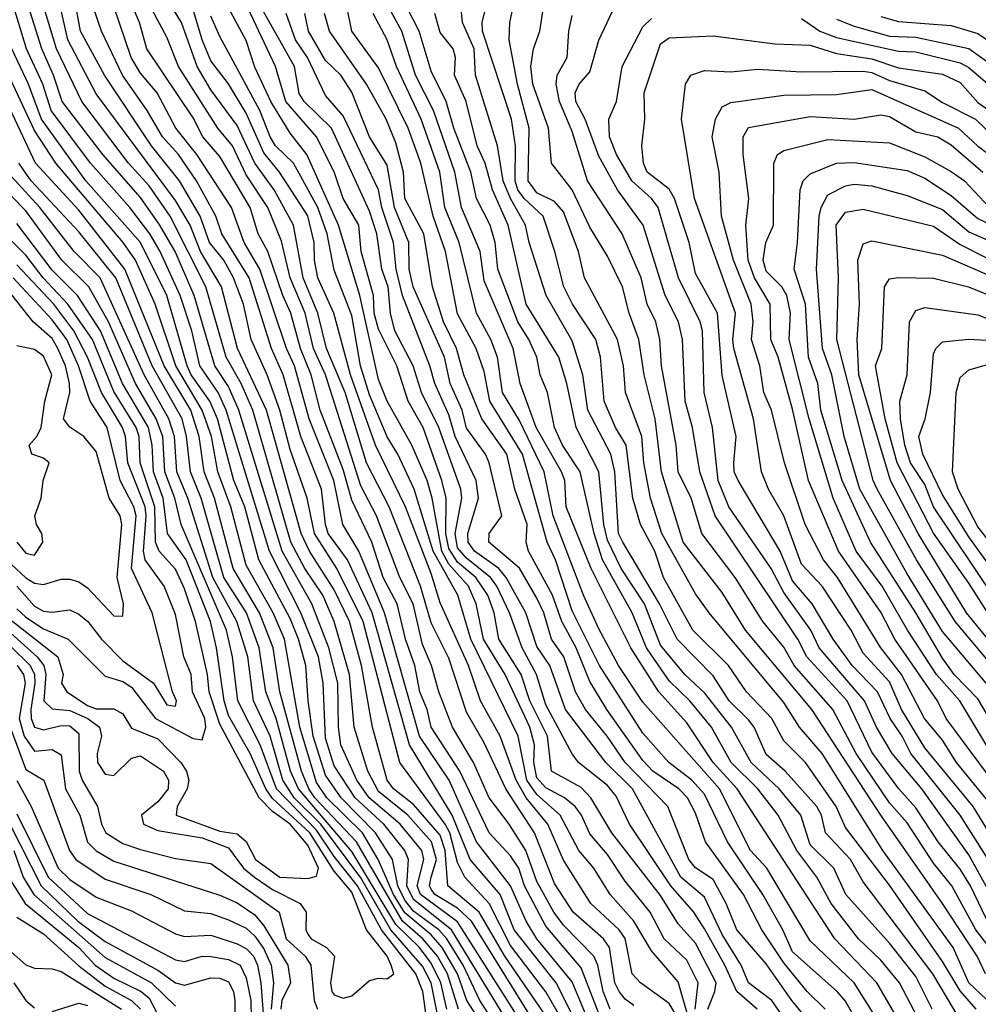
# Model space of a CAD drawing. Header units: metres. Extents: x -51132 to -49532, y -231222 to -229437.
# Tile 173 of 256: x -50280 to -50226, y -230705 to -230650. Entities that reach past the tile are written whole.
import ezdxf

# ---------------------------------------------------------------- set-up
doc = ezdxf.new("R2010")
doc.units = ezdxf.units.M
for name, color, linetype in [('CONTOUR_HALF', 8, 'Continuous'), ('CONTOUR_INDEX', 1, 'Continuous'), ('CONTOUR_INTER', 3, 'Continuous')]:
    doc.layers.add(name, color=color, linetype=linetype)

msp = doc.modelspace()

# ---------------------------------------------------------------- linework, layer by layer
at = {"layer": 'CONTOUR_HALF'}
for points, elevation in [([(-50225.662, -230705.759), (-50226.58, -230704.721), (-50227.58, -230703.055), (-50230.58, -230698.729), (-50233.08, -230695.456), (-50233.605, -230694.259), (-50235.342, -230691.759), (-50236.58, -230690.528), (-50237.251, -230689.259), (-50238.692, -230687.759), (-50239.724, -230686.259), (-50241.745, -230684.259), (-50243.408, -230681.259), (-50243.901, -230679.759), (-50244.713, -230678.259), (-50245.14, -230676.759), (-50245.529, -230673.759), (-50246.12, -230672.759), (-50246.772, -230671.259), (-50246.985, -230668.759), (-50247.236, -230667.759), (-50248.563, -230665.759), (-50249.064, -230664.759), (-50249.562, -230662.759), (-50250.231, -230660.759), (-50251.306, -230659.759), (-50251.663, -230659.259), (-50251.82, -230658.759), (-50251.797, -230656.759), (-50252.02, -230655.259), (-50253.669, -230650.259), (-50253.694, -230649.759), (-50252.109, -230643.259)], 59.5), ([(-50251.08, -230705.95), (-50254.3, -230700.759), (-50255.08, -230700.03), (-50256.377, -230699.259), (-50256.58, -230698.943), (-50256.671, -230698.759), (-50256.591, -230698.259), (-50256.287, -230697.259), (-50256.56, -230696.259), (-50257.914, -230694.759), (-50259.58, -230693.41), (-50260.181, -230692.259), (-50260.951, -230689.759), (-50261.21, -230686.759), (-50262.081, -230683.759), (-50262.732, -230682.259), (-50263.747, -230680.759), (-50264.541, -230679.259), (-50266.702, -230671.759), (-50267.358, -230670.259), (-50268.222, -230668.759), (-50269.371, -230664.759), (-50271.388, -230660.759), (-50272.58, -230659.033), (-50273.744, -230657.759), (-50276.398, -230654.259), (-50277.839, -230651.259), (-50279.051, -230647.259)], 48.5), ([(-50230.149, -230706.259), (-50231.301, -230704.259), (-50233.69, -230701.759), (-50239.229, -230693.259), (-50240.59, -230691.759), (-50242.08, -230689.517), (-50243.668, -230687.759), (-50245.262, -230685.259), (-50247.503, -230680.759), (-50248.929, -230677.259), (-50249, -230675.759), (-50249.196, -230675.259), (-50250.619, -230672.759), (-50251.534, -230670.259), (-50251.922, -230668.259), (-50253.58, -230664.421), (-50253.81, -230662.759), (-50254.869, -230660.259), (-50255.247, -230658.259), (-50256.447, -230654.759), (-50257.481, -230652.759), (-50258.253, -230650.259), (-50260.08, -230646.909)], 57.5), ([(-50249.231, -230706.259), (-50250.08, -230704.773), (-50252.08, -230702.147), (-50253.291, -230699.759), (-50254.669, -230698.259), (-50255.08, -230697.442), (-50255.531, -230695.759), (-50255.788, -230695.259), (-50258.368, -230691.759), (-50260.442, -230683.759), (-50261.926, -230680.759), (-50263.206, -230678.759), (-50263.61, -230676.759), (-50264.58, -230674.003), (-50265.176, -230671.759), (-50265.896, -230669.759), (-50266.795, -230667.759), (-50267.227, -230665.759), (-50267.8, -230664.259), (-50268.346, -230663.259), (-50269.15, -230662.259), (-50269.691, -230660.759), (-50270.867, -230658.759), (-50272.458, -230656.759), (-50275.123, -230652.759), (-50276.483, -230650.259), (-50276.939, -230647.759)], 49.5), ([(-50252.394, -230706.259), (-50255.427, -230701.259), (-50257.58, -230699.536), (-50257.959, -230698.759), (-50257.87, -230697.259), (-50258.078, -230696.759), (-50259.259, -230695.259), (-50260.897, -230693.759), (-50262.08, -230691.941), (-50262.58, -230690.377), (-50262.702, -230687.259), (-50262.98, -230685.759), (-50263.972, -230683.259), (-50265.751, -230679.759), (-50268.217, -230671.759), (-50268.674, -230670.759), (-50269.714, -230669.259), (-50270.155, -230667.259), (-50270.814, -230665.259), (-50271.95, -230662.759), (-50272.55, -230661.759), (-50273.68, -230660.259), (-50275.905, -230657.759), (-50278.142, -230654.759), (-50278.611, -230653.259), (-50279.548, -230651.259), (-50280.441, -230648.259)], 47.5), ([(-50246.42, -230705.759), (-50246.835, -230704.759), (-50247.127, -230703.259), (-50247.352, -230702.759), (-50249.08, -230700.983), (-50249.62, -230700.259), (-50250.58, -230698.522), (-50251.211, -230696.759), (-50252.15, -230695.259), (-50253.287, -230693.759), (-50254.187, -230691.759), (-50255.375, -230689.759), (-50256.145, -230687.759), (-50256.556, -230686.259), (-50257.08, -230685.063), (-50257.598, -230682.759), (-50258.355, -230681.259), (-50259.691, -230677.759), (-50260.58, -230676.066), (-50262.574, -230669.759), (-50263.266, -230668.259), (-50263.74, -230666.259), (-50264.58, -230664.259), (-50265.08, -230662.167), (-50265.84, -230660.259), (-50267.08, -230658.412), (-50267.85, -230656.759), (-50268.687, -230655.759), (-50270.922, -230652.259), (-50271.58, -230650.595), (-50272.834, -230648.259)], 51.5), ([(-50242.293, -230706.759), (-50243.08, -230705.431), (-50244.714, -230704.259), (-50245.187, -230703.759), (-50245.58, -230701.748), (-50245.919, -230701.259), (-50247.522, -230699.759), (-50249.08, -230697.302), (-50249.967, -230695.259), (-50251.192, -230693.759), (-50251.762, -230692.759), (-50252.674, -230690.259), (-50253.791, -230688.259), (-50254.462, -230686.259), (-50256.08, -230682.696), (-50256.58, -230681.032), (-50258.047, -230677.259), (-50259.741, -230673.759), (-50261.152, -230669.759), (-50262.114, -230666.259), (-50263.011, -230664.259), (-50263.205, -230663.259), (-50263.213, -230662.259), (-50263.58, -230660.744), (-50265.178, -230658.259), (-50266.08, -230657.164), (-50267.08, -230654.913), (-50268.08, -230653.244), (-50269.08, -230651.94), (-50269.583, -230650.759), (-50270.318, -230648.259)], 52.5), ([(-50225.137, -230703.759), (-50225.609, -230702.759), (-50227.567, -230699.759), (-50231.08, -230694.75), (-50234.99, -230688.759), (-50238.742, -230684.259), (-50240.08, -230682.123), (-50242.283, -230679.259), (-50243.522, -230675.259), (-50243.87, -230672.259), (-50244.501, -230669.759), (-50244.795, -230667.759), (-50245.351, -230666.259), (-50245.73, -230664.759), (-50246.58, -230663.029), (-50247.58, -230661.376), (-50248.576, -230659.259), (-50249.761, -230657.759), (-50249.935, -230655.759), (-50250.818, -230653.259), (-50250.921, -230652.259), (-50250.781, -230651.259), (-50250.422, -230650.259), (-50250.112, -230648.259)], 60.5), ([(-50247.731, -230706.259), (-50248.58, -230704.208), (-50250.59, -230701.759), (-50251.199, -230700.759), (-50252.09, -230698.759), (-50254.015, -230696.259), (-50255.559, -230692.759), (-50257.24, -230690.259), (-50259.225, -230683.259), (-50260.694, -230679.759), (-50261.591, -230678.259), (-50262.1, -230675.759), (-50263.502, -230672.259), (-50264.336, -230669.259), (-50264.789, -230668.259), (-50266.298, -230663.759), (-50267.199, -230662.259), (-50267.912, -230660.259), (-50269.874, -230657.259), (-50271.075, -230655.759), (-50272.121, -230653.759), (-50273.08, -230652.636), (-50273.609, -230651.759), (-50274.58, -230648.854)], 50.5), ([(-50241.608, -230705.759), (-50241.432, -230704.259), (-50242.08, -230702.984), (-50243.364, -230701.759), (-50244.164, -230700.259), (-50245.58, -230698.5), (-50246.58, -230696.983), (-50247.58, -230695.818), (-50248.048, -230694.759), (-50248.415, -230694.259), (-50249.026, -230693.759), (-50250.08, -230693.19), (-50250.58, -230692.623), (-50250.75, -230691.759), (-50250.713, -230690.759), (-50250.994, -230689.759), (-50252.383, -230686.759), (-50253.616, -230684.759), (-50254.039, -230682.759), (-50254.456, -230681.759), (-50255.58, -230680.497), (-50255.983, -230679.759), (-50256.522, -230676.759), (-50256.81, -230675.759), (-50257.68, -230673.759), (-50259.088, -230671.259), (-50259.58, -230670.032), (-50260.625, -230665.259), (-50261.831, -230661.259), (-50263.642, -230657.259), (-50264.58, -230656.049), (-50265.687, -230654.259), (-50266.58, -230652.308), (-50267.08, -230650.781), (-50268.176, -230648.759)], 53.5), ([(-50232.258, -230706.759), (-50233.08, -230705.309), (-50233.559, -230704.759), (-50236.08, -230702.507), (-50236.626, -230701.259), (-50237.764, -230699.259), (-50239.77, -230696.259), (-50241.08, -230693.565), (-50241.79, -230692.759), (-50243.104, -230691.759), (-50244.58, -230690.095), (-50247.042, -230686.259), (-50248.58, -230683.158), (-50249.532, -230680.259), (-50250.007, -230679.259), (-50251.403, -230674.259), (-50253.257, -230671.259), (-50253.58, -230669.578), (-50254.033, -230668.259), (-50255.08, -230666.304), (-50255.761, -230662.759), (-50256.466, -230660.759), (-50257.166, -230657.759), (-50257.896, -230655.759), (-50259.58, -230652.339), (-50261.075, -230650.259), (-50261.39, -230648.759)], 56.5), ([(-50225.08, -230700.648), (-50225.983, -230698.759), (-50226.58, -230697.821), (-50227.817, -230696.259), (-50229.08, -230694.337), (-50230.053, -230693.259), (-50231.58, -230691.167), (-50232.978, -230688.259), (-50235.271, -230685.759), (-50235.783, -230684.759), (-50240.477, -230677.759), (-50241.335, -230675.259), (-50241.765, -230672.759), (-50242.173, -230671.259), (-50242.33, -230667.759), (-50242.55, -230666.759), (-50243.308, -230665.259), (-50244.556, -230661.259), (-50246.012, -230659.259), (-50247.08, -230657.349), (-50247.851, -230655.259), (-50248.383, -230654.259), (-50248.409, -230653.759), (-50248.18, -230653.259), (-50247.58, -230652.569), (-50247.08, -230650.77), (-50246.119, -230648.759)], 61.5), ([(-50238.095, -230705.759), (-50239.249, -230704.759), (-50239.916, -230703.259), (-50241.08, -230701.204), (-50241.69, -230700.259), (-50242.988, -230698.759), (-50245.333, -230695.259), (-50246.08, -230693.668), (-50246.58, -230693.072), (-50248.231, -230691.759), (-50248.58, -230691.261), (-50250.08, -230688.483), (-50250.603, -230686.759), (-50251.414, -230685.259), (-50252.14, -230683.259), (-50252.865, -230681.759), (-50253.215, -230681.259), (-50254.58, -230680.158), (-50255.08, -230679.573), (-50255.226, -230678.759), (-50254.852, -230676.759), (-50254.907, -230676.259), (-50256.144, -230672.759), (-50257.128, -230670.759), (-50257.596, -230669.259), (-50258.647, -230667.259), (-50258.885, -230666.259), (-50259.031, -230664.759), (-50259.376, -230663.759), (-50259.675, -230661.759), (-50260.08, -230660.481), (-50262.239, -230655.759), (-50263.783, -230654.259), (-50264.08, -230653.799), (-50264.33, -230652.259), (-50266.08, -230649.174)], 54.5), ([(-50234.061, -230707.759), (-50236.13, -230705.259), (-50237.58, -230703.187), (-50239.251, -230701.259), (-50239.85, -230699.759), (-50240.58, -230698.408), (-50241.58, -230697.733), (-50241.966, -230697.259), (-50243.158, -230694.259), (-50245.573, -230691.759), (-50246.594, -230690.259), (-50247.831, -230688.759), (-50248.402, -230687.759), (-50249.055, -230685.759), (-50249.766, -230684.759), (-50250.199, -230683.259), (-50250.58, -230682.444), (-50251.58, -230680.73), (-50253.311, -230679.259), (-50253.302, -230678.759), (-50252.576, -230677.759), (-50253.294, -230674.759), (-50253.494, -230674.259), (-50254.58, -230672.787), (-50254.828, -230671.759), (-50255.507, -230670.259), (-50255.834, -230668.759), (-50257.595, -230664.759), (-50257.832, -230663.759), (-50257.844, -230662.259), (-50258.667, -230660.259), (-50259.08, -230657.859), (-50260.09, -230656.259), (-50261.08, -230653.714), (-50261.701, -230652.759), (-50262.58, -230651.928), (-50263.551, -230650.259), (-50263.746, -230649.259)], 55.5), ([(-50228.153, -230705.759), (-50229.08, -230703.902), (-50230.58, -230702.009), (-50233.056, -230699.259), (-50233.744, -230697.759), (-50235.08, -230696.424), (-50235.621, -230694.759), (-50236.837, -230693.259), (-50238.437, -230691.759), (-50239.547, -230689.759), (-50241.08, -230687.805), (-50242.198, -230686.759), (-50243.58, -230685.094), (-50244.489, -230682.759), (-50245.806, -230680.759), (-50246.58, -230679.136), (-50246.78, -230678.259), (-50247.075, -230675.259), (-50248.365, -230672.759), (-50248.887, -230670.259), (-50249.344, -230668.759), (-50251.186, -230665.759), (-50252.217, -230661.259), (-50253.107, -230659.259), (-50253.525, -230657.759), (-50253.982, -230656.759), (-50254.603, -230654.259), (-50255.259, -230652.759), (-50255.205, -230651.759), (-50255.343, -230651.259), (-50256.08, -230650.331), (-50256.377, -230649.259)], 58.5), ([(-50233.58, -230649.578), (-50232.58, -230649.968), (-50230.58, -230650.545), (-50229.08, -230650.608), (-50226.08, -230651.243), (-50225.08, -230651.97)], 61.5), ([(-50223.403, -230699.759), (-50226.568, -230694.759), (-50229.365, -230691.259), (-50229.858, -230690.259), (-50230.549, -230689.259), (-50231.271, -230687.759), (-50232.708, -230686.259), (-50233.776, -230684.759), (-50234.978, -230682.759), (-50236.08, -230681.455), (-50236.781, -230679.759), (-50239.173, -230675.759), (-50239.385, -230675.259), (-50239.419, -230674.759), (-50239.285, -230673.259), (-50240.08, -230669.795), (-50240.345, -230666.259), (-50241.58, -230664.018), (-50241.94, -230662.259), (-50242.783, -230659.759), (-50243.08, -230659.217), (-50244.331, -230658.259), (-50244.532, -230657.759), (-50244.63, -230656.759), (-50244.46, -230655.259), (-50244.498, -230653.759), (-50243.58, -230650.987), (-50243.08, -230650.641), (-50240.58, -230650.529), (-50237.08, -230650.982), (-50235.08, -230651.061), (-50233.58, -230651.527), (-50231.58, -230651.823), (-50230.08, -230652.344), (-50227.58, -230652.695), (-50226.58, -230653.181), (-50225.58, -230654.308), (-50222.08, -230656.741)], 62.5), ([(-50253.596, -230706.759), (-50254.555, -230705.259), (-50255.096, -230703.759), (-50255.959, -230702.259), (-50256.58, -230701.541), (-50258.08, -230700.293), (-50258.715, -230699.259), (-50259.593, -230697.259), (-50260.482, -230695.759), (-50262.51, -230693.759), (-50263.08, -230692.895), (-50264.033, -230689.759), (-50264.899, -230684.759), (-50265.546, -230683.259), (-50267.08, -230680.562), (-50267.949, -230677.259), (-50268.686, -230675.259), (-50269.051, -230673.259), (-50269.578, -230671.759), (-50271.063, -230669.259), (-50272.241, -230665.759), (-50273.347, -230663.259), (-50274.048, -230662.259), (-50277.88, -230657.759), (-50279.08, -230655.893), (-50280.58, -230652.705)], 46.5), ([(-50224.746, -230694.259), (-50226.781, -230691.759), (-50227.58, -230690.492), (-50228.595, -230689.259), (-50229.908, -230686.759), (-50231.067, -230685.259), (-50233.529, -230681.259), (-50234.318, -230680.259), (-50235.36, -230678.259), (-50236.533, -230674.759), (-50237.281, -230671.759), (-50237.718, -230670.759), (-50237.937, -230669.259), (-50238.404, -230667.759), (-50238.323, -230666.759), (-50238.431, -230665.759), (-50239.427, -230663.259), (-50240.111, -230660.759), (-50240.244, -230658.259), (-50240.641, -230656.259), (-50240.45, -230655.259), (-50240.08, -230654.544), (-50239.58, -230654.313), (-50236.58, -230653.888), (-50233.58, -230653.856), (-50231.58, -230653.575), (-50226.669, -230655.759), (-50225.58, -230656.79), (-50224.231, -230657.759)], 63.5), ([(-50224.493, -230691.759), (-50226.598, -230688.259), (-50227.92, -230686.759), (-50229.557, -230684.259), (-50231.004, -230681.759), (-50232.48, -230679.759), (-50233.777, -230676.759), (-50235.135, -230672.259), (-50236.274, -230667.759), (-50236.202, -230666.259), (-50236.406, -230665.259), (-50236.684, -230664.759), (-50237.58, -230663.886), (-50237.751, -230663.259), (-50237.594, -230662.259), (-50237.172, -230661.259), (-50237.14, -230657.759), (-50236.935, -230657.259), (-50236.58, -230657.03), (-50234.08, -230656.409), (-50230.58, -230656.59), (-50228.58, -230657.387), (-50227.08, -230658.214), (-50226.328, -230658.759), (-50224.908, -230660.259)], 64.5), ([(-50255.701, -230705.759), (-50256.026, -230704.259), (-50256.58, -230703.147), (-50257.239, -230702.259), (-50258.58, -230700.956), (-50261.08, -230696.82), (-50264.117, -230693.259), (-50264.555, -230692.259), (-50265.377, -230689.259), (-50265.963, -230687.759), (-50266.342, -230685.259), (-50267.068, -230683.259), (-50268.341, -230681.259), (-50269.625, -230676.759), (-50270.245, -230675.259), (-50270.455, -230673.259), (-50270.705, -230672.259), (-50272.408, -230669.259), (-50274.481, -230664.259), (-50276.58, -230661.648), (-50279.274, -230658.759), (-50279.968, -230657.759)], 45.5), ([(-50256.856, -230706.259), (-50257.055, -230704.759), (-50257.453, -230703.759), (-50259.407, -230701.259), (-50260.762, -230698.759), (-50262.08, -230697.1), (-50263.08, -230695.6), (-50265.353, -230693.259), (-50266.278, -230690.759), (-50267.55, -230688.259), (-50267.846, -230685.759), (-50268.189, -230684.259), (-50270.767, -230678.259), (-50271.125, -230676.759), (-50271.697, -230675.259), (-50271.814, -230673.259), (-50272.178, -230672.259), (-50273.364, -230670.259), (-50274.879, -230666.759), (-50275.996, -230664.759), (-50277.539, -230663.259), (-50279.58, -230660.449), (-50281.258, -230658.759)], 44.5), ([(-50225.106, -230687.259), (-50227.58, -230684.335), (-50229.58, -230681.052), (-50232.266, -230676.259), (-50233.154, -230673.259), (-50233.853, -230669.759), (-50234.381, -230668.259), (-50234.716, -230663.759), (-50234.564, -230660.759), (-50234.459, -230660.259), (-50234.08, -230659.553), (-50233.08, -230659.033), (-50232.58, -230658.949), (-50231.58, -230659.031), (-50229.58, -230659.594), (-50227.58, -230660.37), (-50226.08, -230661.649), (-50224.705, -230662.259)], 65.5), ([(-50280.58, -230683.552), (-50277.765, -230685.759), (-50277.452, -230686.759), (-50277.547, -230687.259), (-50277.259, -230687.759), (-50276.08, -230688.526), (-50275.58, -230688.71), (-50274.58, -230688.721), (-50274.08, -230688.995), (-50273.58, -230689.808), (-50272.08, -230690.42), (-50270.779, -230691.759), (-50270.455, -230692.259), (-50270.338, -230692.759), (-50270.421, -230693.259), (-50270.998, -230694.259), (-50271.055, -230694.759), (-50268.58, -230695.661), (-50267.58, -230695.815), (-50267.08, -230696.249), (-50266.554, -230697.259), (-50265.174, -230698.259), (-50263.58, -230698.341), (-50263.08, -230698.206), (-50262.97, -230697.759), (-50263.58, -230696.451), (-50264.574, -230695.259), (-50265.58, -230694.542), (-50266.35, -230693.759), (-50268.58, -230689.587), (-50269.182, -230687.759), (-50269.28, -230686.759), (-50269.951, -230683.759), (-50270.58, -230681.912), (-50271.08, -230680.783), (-50272.008, -230679.759), (-50272.215, -230679.259), (-50272.268, -230677.259), (-50273.083, -230674.759), (-50273.153, -230673.259), (-50273.316, -230672.759), (-50274.58, -230670.702), (-50275.805, -230667.759), (-50277.193, -230665.759), (-50278.596, -230664.259), (-50279.58, -230662.98), (-50282.08, -230660.513)], 43.5), ([(-50223.36, -230686.759), (-50226.209, -230683.259), (-50228.951, -230678.759), (-50230.524, -230675.759), (-50232.317, -230669.759), (-50232.418, -230667.759), (-50232.281, -230665.759), (-50232.38, -230663.259), (-50232.08, -230662.327), (-50231.58, -230662.154), (-50227.58, -230662.98), (-50224.602, -230664.259)], 66.5), ([(-50280.079, -230681.759), (-50279.08, -230682.892), (-50278.58, -230683.182), (-50278.08, -230683.236), (-50277.08, -230683.097), (-50276.58, -230683.346), (-50276.052, -230683.759), (-50275.284, -230684.759), (-50274.08, -230685.994), (-50272.337, -230687.259), (-50271.58, -230688.481), (-50271.08, -230688.56), (-50271.024, -230688.259), (-50271.248, -230687.759), (-50272.403, -230683.259), (-50273.575, -230680.759), (-50273.32, -230677.759), (-50273.454, -230677.259), (-50274.226, -230675.759), (-50274.966, -230672.759), (-50275.922, -230671.259), (-50276.585, -230669.259), (-50277.253, -230667.759), (-50278.08, -230666.635), (-50280.287, -230664.259)], 42.5), ([(-50224.58, -230682.473), (-50228.077, -230677.259), (-50228.58, -230675.986), (-50229.383, -230674.759), (-50229.709, -230673.759), (-50229.965, -230672.259), (-50230.001, -230671.259), (-50229.573, -230669.759), (-50229.453, -230666.759), (-50229.08, -230666.114), (-50228.58, -230665.94), (-50225.58, -230666.352), (-50221.58, -230667.944)], 67.5), ([(-50280.088, -230679.259), (-50279.58, -230679.891), (-50279.08, -230679.989), (-50278.608, -230679.259), (-50278.664, -230678.759), (-50278.974, -230678.259), (-50279.058, -230677.759), (-50278.7, -230676.759), (-50278.588, -230675.759), (-50278.263, -230674.759), (-50278.58, -230674.483), (-50279.231, -230674.259), (-50279.391, -230673.759), (-50278.946, -230673.259), (-50278.702, -230672.759), (-50278.506, -230671.259), (-50278.098, -230669.759), (-50278.58, -230668.71), (-50279.08, -230668.332), (-50280.08, -230668.109)], 41.5), ([(-50223.293, -230681.259), (-50225.58, -230678.381), (-50226.693, -230676.259), (-50227.012, -230675.259), (-50226.805, -230670.759), (-50226.58, -230669.904), (-50226.08, -230669.482), (-50225.08, -230669.199)], 68.5), ([(-50281.58, -230684.071), (-50279.341, -230686.259), (-50279.087, -230686.759), (-50279.058, -230687.259), (-50279.296, -230688.759), (-50279.281, -230689.259), (-50279.08, -230689.751), (-50278.58, -230689.909), (-50277.58, -230689.658), (-50277.08, -230689.682), (-50276.58, -230690.107), (-50276.544, -230692.259), (-50276.39, -230692.759), (-50275.505, -230694.259), (-50275.292, -230695.259), (-50275.03, -230695.759), (-50274.08, -230696.353), (-50273.08, -230696.695), (-50271.08, -230697.218), (-50269.08, -230697.498), (-50265.2, -230700.259), (-50264.816, -230701.759), (-50263.722, -230702.759), (-50263.406, -230703.259), (-50263.212, -230705.259), (-50263.034, -230705.759)], 44.5), ([(-50280.471, -230689.759), (-50279.58, -230692.167), (-50278.552, -230692.759), (-50277.092, -230696.759), (-50276.748, -230697.259), (-50275.08, -230698.378), (-50272.482, -230699.259), (-50270.58, -230700.174), (-50269.08, -230700.338), (-50268.08, -230700.68), (-50267.08, -230701.17), (-50266.58, -230701.625), (-50266.08, -230702.333), (-50265.666, -230703.259), (-50265.525, -230704.259), (-50265.652, -230705.759)], 45.5), ([(-50280.08, -230694.677), (-50278.318, -230698.259), (-50276.08, -230700.33), (-50271.08, -230702.957), (-50270.58, -230703.063), (-50269.58, -230702.749), (-50269.08, -230702.769), (-50268.08, -230702.942), (-50267.427, -230703.259), (-50267.08, -230703.972), (-50266.822, -230705.259), (-50266.78, -230707.259)], 46.5), ([(-50280.262, -230696.759), (-50279.735, -230698.259), (-50279.121, -230699.259), (-50275.08, -230702.822), (-50272.442, -230704.259), (-50271.08, -230705.583)], 47.5), ([(-50280.08, -230700.535), (-50278.58, -230701.491), (-50276.58, -230703.297), (-50275.08, -230704.462), (-50273.58, -230705.263), (-50273.08, -230705.752)], 48.5), ([(-50280.251, -230704.259), (-50279.58, -230705.274), (-50279.08, -230705.691)], 49.5), ([(-50278.08, -230705.893), (-50276.58, -230705.42), (-50276.08, -230705.551)], 49.5)]:
    msp.add_lwpolyline(points, dxfattribs=dict(at, elevation=elevation))
at = {"layer": 'CONTOUR_INDEX'}
for points, elevation in [([(-50248.481, -230706.259), (-50249.487, -230704.259), (-50251.873, -230701.259), (-50252.671, -230699.259), (-50254.368, -230697.259), (-50255.387, -230694.759), (-50257.806, -230690.759), (-50259.938, -230683.259), (-50261.335, -230680.259), (-50262.419, -230678.759), (-50262.583, -230678.259), (-50262.801, -230676.259), (-50263.98, -230673.259), (-50264.98, -230669.759), (-50265.637, -230668.259), (-50266.91, -230664.259), (-50268.452, -230661.759), (-50268.791, -230660.759), (-50269.904, -230658.759), (-50270.916, -230657.259), (-50271.825, -230656.259), (-50272.697, -230654.759), (-50274.092, -230652.759), (-50275.29, -230650.259), (-50276.479, -230646.759)], 50), ([(-50225.08, -230705.207), (-50226.079, -230704.259), (-50226.967, -230702.259), (-50230.963, -230696.759), (-50234.394, -230691.259), (-50235.687, -230689.759), (-50236.58, -230688.353), (-50240.816, -230683.259), (-50241.58, -230682.18), (-50243.496, -230678.759), (-50244.15, -230676.759), (-50244.513, -230674.759), (-50244.63, -230673.259), (-50245.55, -230670.759), (-50245.675, -230669.259), (-50246.013, -230667.759), (-50247.894, -230664.259), (-50248.218, -230662.759), (-50249.08, -230660.51), (-50249.58, -230659.93), (-50250.58, -230659.442), (-50251.081, -230658.759), (-50251.024, -230655.759), (-50251.695, -230653.259), (-50252.158, -230650.759), (-50252.117, -230649.759), (-50251.8, -230648.259)], 60), ([(-50235.544, -230707.759), (-50237.25, -230705.259), (-50238.59, -230704.259), (-50238.992, -230703.259), (-50240.08, -230701.521), (-50241.08, -230699.395), (-50242.417, -230698.259), (-50245.154, -230693.259), (-50246.676, -230691.759), (-50248.97, -230688.759), (-50249.851, -230686.259), (-50250.58, -230685.187), (-50251.213, -230683.259), (-50252.332, -230681.259), (-50252.75, -230680.759), (-50254.131, -230679.759), (-50254.492, -230679.259), (-50254.505, -230678.759), (-50253.894, -230676.759), (-50254.029, -230675.759), (-50255.222, -230673.259), (-50255.58, -230672.031), (-50256.383, -230670.259), (-50256.656, -230669.259), (-50258.203, -230665.259), (-50258.574, -230663.759), (-50258.716, -230662.259), (-50259.384, -230660.259), (-50259.564, -230659.259), (-50261.58, -230655.063), (-50262.58, -230653.913), (-50263.598, -230651.759), (-50264.277, -230650.759), (-50264.813, -230649.259)], 55), ([(-50223.432, -230691.759), (-50225.58, -230688.149), (-50226.922, -230686.759), (-50227.58, -230685.842), (-50229.08, -230683.26), (-50231.651, -230679.259), (-50233.259, -230675.759), (-50234.472, -230671.759), (-50234.65, -230670.259), (-50235.178, -230668.759), (-50235.342, -230665.759), (-50235.987, -230663.759), (-50235.793, -230662.259), (-50235.648, -230659.259), (-50235.476, -230658.759), (-50235.08, -230658.35), (-50233.58, -230657.754), (-50232.58, -230657.704), (-50229.58, -230658.166), (-50228.58, -230658.606), (-50227.08, -230659.582), (-50225.58, -230660.892), (-50223.763, -230661.759)], 65), ([(-50256.181, -230706.259), (-50256.588, -230704.259), (-50257.08, -230703.313), (-50258.862, -230701.259), (-50260.58, -230698.304), (-50262.85, -230695.259), (-50264.35, -230693.759), (-50264.99, -230692.759), (-50265.72, -230690.259), (-50266.656, -230688.259), (-50266.992, -230685.759), (-50267.6, -230683.759), (-50268.962, -230681.259), (-50270.382, -230676.759), (-50271.008, -230675.259), (-50271.146, -230673.259), (-50271.458, -230672.259), (-50272.873, -230669.759), (-50275.352, -230664.259), (-50276.845, -230662.759), (-50278.776, -230660.259), (-50280.621, -230658.259)], 45), ([(-50280.072, -230686.259), (-50279.713, -230686.759), (-50279.61, -230687.259), (-50279.947, -230689.259), (-50279.679, -230690.259), (-50279.08, -230691.112), (-50278.08, -230691.032), (-50277.58, -230691.328), (-50277.325, -230693.259), (-50276.521, -230694.759), (-50276.08, -230696.279), (-50275.58, -230696.767), (-50274.58, -230697.364), (-50268.58, -230699.291), (-50267.58, -230699.73), (-50266.58, -230700.409), (-50266.08, -230701.022), (-50264.714, -230703.259), (-50264.562, -230704.259), (-50265.049, -230705.259), (-50265.113, -230705.759)], 45)]:
    msp.add_lwpolyline(points, dxfattribs=dict(at, elevation=elevation))
at = {"layer": 'CONTOUR_INTER'}
for points, elevation in [([(-50240.892, -230705.759), (-50240.483, -230704.759), (-50240.424, -230704.259), (-50241.58, -230702.022), (-50242.58, -230700.92), (-50243.58, -230699.302), (-50246.329, -230695.759), (-50247.52, -230693.759), (-50248.08, -230693.177), (-50249.765, -230692.259), (-50249.993, -230690.259), (-50250.992, -230688.259), (-50251.472, -230686.759), (-50252.739, -230684.759), (-50253.005, -230683.259), (-50253.377, -230682.259), (-50254.047, -230681.259), (-50255.08, -230680.392), (-50255.58, -230679.616), (-50255.753, -230678.759), (-50255.738, -230676.759), (-50255.972, -230675.759), (-50257.046, -230672.759), (-50257.881, -230671.259), (-50258.537, -230669.259), (-50259.58, -230667.171), (-50259.812, -230666.259), (-50259.86, -230665.259), (-50260.548, -230662.759), (-50260.696, -230661.259), (-50261.584, -230659.759), (-50262.08, -230658.245), (-50263.087, -230656.259), (-50264.82, -230654.259), (-50265.414, -230652.259), (-50268.229, -230646.259)], 54), ([(-50246.972, -230706.259), (-50248.08, -230703.411), (-50250.08, -230701.045), (-50251.281, -230698.759), (-50251.611, -230697.759), (-50252.08, -230697.063), (-50253.301, -230695.759), (-50254.949, -230692.259), (-50256.575, -230689.759), (-50256.816, -230688.759), (-50257.231, -230687.759), (-50257.517, -230686.259), (-50258.033, -230684.759), (-50258.509, -230682.759), (-50259.305, -230681.259), (-50259.953, -230679.259), (-50261.08, -230676.872), (-50261.58, -230675.135), (-50262.879, -230671.759), (-50263.392, -230669.759), (-50264.003, -230668.259), (-50264.54, -230666.259), (-50265.001, -230665.259), (-50265.852, -230662.759), (-50266.406, -230661.759), (-50266.845, -230660.259), (-50268.58, -230657.372), (-50269.542, -230656.259), (-50270.08, -230655.184), (-50272.714, -230651.259), (-50273.137, -230649.759), (-50274.41, -230646.759)], 51), ([(-50251.637, -230706.259), (-50255.08, -230700.798), (-50257.179, -230699.259), (-50257.376, -230698.759), (-50256.998, -230697.259), (-50257.106, -230696.759), (-50258.337, -230695.259), (-50260.104, -230693.759), (-50260.798, -230692.759), (-50261.699, -230690.759), (-50261.84, -230689.759), (-50261.88, -230687.259), (-50262.392, -230685.259), (-50263.353, -230682.759), (-50265.039, -230679.759), (-50267.486, -230671.759), (-50268.08, -230670.431), (-50268.854, -230669.259), (-50270.033, -230665.259), (-50271.111, -230662.759), (-50271.976, -230661.259), (-50273.08, -230659.702), (-50275.213, -230657.259), (-50277.514, -230654.259), (-50278.002, -230652.759), (-50278.674, -230651.259), (-50279.771, -230647.759)], 48), ([(-50225.732, -230707.759), (-50228.128, -230703.759), (-50232.08, -230698.533), (-50232.8, -230697.259), (-50234.208, -230695.759), (-50234.438, -230694.759), (-50234.714, -230694.259), (-50236.493, -230692.259), (-50237.58, -230691.304), (-50238.265, -230689.759), (-50238.58, -230689.335), (-50239.681, -230688.259), (-50240.58, -230686.834), (-50242.622, -230684.759), (-50243.625, -230682.759), (-50245.706, -230679.259), (-50245.961, -230678.759), (-50246.165, -230675.259), (-50246.387, -230674.259), (-50247.705, -230671.759), (-50247.975, -230669.759), (-50248.58, -230667.824), (-50250.062, -230665.259), (-50251.026, -230662.259), (-50251.224, -230661.259), (-50252.08, -230659.757), (-50252.492, -230658.759), (-50252.827, -230656.759), (-50254.073, -230652.759), (-50254.153, -230651.259), (-50254.8, -230649.759), (-50254.996, -230647.759)], 59), ([(-50245.08, -230705.545), (-50245.58, -230705.195), (-50245.916, -230704.759), (-50246.155, -230704.259), (-50246.46, -230702.259), (-50246.815, -230701.759), (-50248.523, -230700.259), (-50249.58, -230698.618), (-50250.722, -230695.759), (-50252.349, -230693.259), (-50253.58, -230690.651), (-50254.58, -230688.914), (-50255.58, -230685.834), (-50256.58, -230683.837), (-50257.181, -230681.759), (-50258.962, -230677.259), (-50260.25, -230674.759), (-50261.469, -230670.759), (-50262.519, -230668.259), (-50263.007, -230666.259), (-50263.841, -230664.259), (-50264.397, -230661.259), (-50265.485, -230659.259), (-50266.58, -230657.745), (-50267.58, -230655.613), (-50269.08, -230653.579), (-50269.863, -230652.259), (-50270.738, -230649.759), (-50271.58, -230648.403)], 52), ([(-50228.982, -230706.259), (-50230.021, -230704.259), (-50231.08, -230702.97), (-50232.349, -230701.759), (-50233.892, -230699.759), (-50234.71, -230698.259), (-50235.847, -230696.759), (-50236.907, -230694.759), (-50238.049, -230693.259), (-50239.556, -230691.759), (-50240.682, -230689.759), (-50241.909, -230688.259), (-50243.08, -230687.128), (-50244.371, -230685.259), (-50245.189, -230683.259), (-50246.863, -230680.259), (-50247.338, -230678.759), (-50248.132, -230675.259), (-50249.13, -230673.759), (-50249.587, -230672.759), (-50249.981, -230670.759), (-50250.394, -230669.759), (-50250.596, -230668.759), (-50251.036, -230667.759), (-50251.659, -230666.759), (-50252.795, -230663.759), (-50252.953, -230662.259), (-50253.23, -230661.259), (-50254.02, -230659.759), (-50254.324, -230658.259), (-50255.298, -230655.759), (-50255.733, -230654.259), (-50256.58, -230652.527), (-50257.258, -230650.259), (-50258.291, -230648.259)], 58), ([(-50250, -230706.259), (-50252.4, -230702.759), (-50253.859, -230700.259), (-50255.631, -230698.759), (-50255.785, -230696.759), (-50256.08, -230695.885), (-50257.58, -230694.15), (-50258.72, -230693.259), (-50259.082, -230692.759), (-50259.903, -230689.759), (-50260.531, -230686.259), (-50261.218, -230683.759), (-50262.08, -230681.965), (-50263.486, -230679.759), (-50263.967, -230678.759), (-50265.922, -230671.759), (-50267.561, -230668.259), (-50268.471, -230664.759), (-50269.678, -230662.759), (-50270.25, -230661.259), (-50271.08, -230659.862), (-50275.58, -230653.82), (-50277.192, -230650.759), (-50277.58, -230649.06)], 49), ([(-50241.987, -230706.259), (-50242.58, -230704.208), (-50244.08, -230702.445), (-50245.08, -230700.768), (-50246.432, -230699.259), (-50247.352, -230697.759), (-50248.204, -230696.759), (-50249.274, -230694.759), (-50250.58, -230693.57), (-50251.155, -230692.759), (-50251.654, -230690.259), (-50254.337, -230684.759), (-50255.077, -230682.259), (-50256.474, -230679.759), (-50257.547, -230676.259), (-50258.478, -230674.259), (-50259.08, -230673.285), (-50260.08, -230670.888), (-50260.584, -230669.259), (-50261.08, -230666.39), (-50262.08, -230663.831), (-50262.484, -230661.759), (-50263.014, -230660.259), (-50264.4, -230657.759), (-50265.409, -230656.759), (-50265.724, -230656.259), (-50266.299, -230654.759), (-50268.58, -230650.556), (-50269.08, -230649.403)], 53), ([(-50234.234, -230705.759), (-50235.257, -230704.759), (-50236.58, -230703.131), (-50237.819, -230701.259), (-50238.871, -230699.259), (-50241.023, -230696.259), (-50241.58, -230694.632), (-50242.037, -230693.759), (-50242.526, -230693.259), (-50244.013, -230692.259), (-50244.58, -230691.639), (-50246.616, -230688.759), (-50247.58, -230687.162), (-50248.352, -230685.259), (-50249.163, -230683.759), (-50249.703, -230682.259), (-50251.057, -230679.759), (-50251.185, -230679.259), (-50251.144, -230678.259), (-50251.83, -230676.259), (-50252.286, -230674.259), (-50253.717, -230672.259), (-50254.733, -230669.759), (-50255.152, -230668.259), (-50255.878, -230666.759), (-50256.499, -230664.759), (-50257.008, -230661.759), (-50258.073, -230659.759), (-50258.15, -230658.259), (-50258.58, -230656.597), (-50259.145, -230655.259), (-50260.243, -230653.259), (-50262.344, -230650.259), (-50262.628, -230649.259)], 56), ([(-50231.012, -230706.759), (-50232.58, -230704.261), (-50235.08, -230701.877), (-50237.549, -230697.759), (-50238.468, -230696.759), (-50240.225, -230693.259), (-50244.58, -230688.339), (-50245.947, -230686.259), (-50247.08, -230684.178), (-50247.939, -230682.259), (-50249.653, -230677.759), (-50250.173, -230675.259), (-50251.58, -230672.358), (-50252.532, -230670.759), (-50252.821, -230668.759), (-50253.205, -230667.759), (-50254.006, -230666.259), (-50254.993, -230662.259), (-50255.817, -230660.259), (-50256.089, -230658.259), (-50257.155, -230655.259), (-50258.546, -230652.259), (-50259.073, -230650.759), (-50259.867, -230649.259)], 57), ([(-50223.749, -230703.759), (-50225.687, -230701.259), (-50227.049, -230698.759), (-50228.08, -230697.479), (-50229.58, -230695.182), (-50230.58, -230694.059), (-50232.471, -230691.259), (-50233.791, -230688.759), (-50235.994, -230686.259), (-50236.58, -230685.215), (-50237.776, -230683.759), (-50239.345, -230681.259), (-50241.232, -230678.759), (-50241.836, -230676.759), (-50242.58, -230675.259), (-50242.688, -230673.759), (-50243.51, -230669.259), (-50243.606, -230667.759), (-50243.831, -230666.759), (-50244.329, -230665.759), (-50244.675, -230664.259), (-50245.742, -230661.759), (-50247.723, -230658.759), (-50248.58, -230655.95), (-50249.309, -230654.259), (-50249.489, -230653.259), (-50249.438, -230652.759), (-50248.874, -230651.759), (-50248.773, -230650.259), (-50248.58, -230649.368)], 61), ([(-50224.282, -230700.259), (-50226.08, -230696.997), (-50228.746, -230693.259), (-50230.43, -230691.259), (-50231.324, -230689.759), (-50232.002, -230688.259), (-50234.57, -230685.259), (-50235.054, -230684.259), (-50236.58, -230682.106), (-50237.29, -230680.759), (-50239.703, -230677.259), (-50240.3, -230675.759), (-50240.632, -230672.759), (-50241.105, -230670.759), (-50241.196, -230667.259), (-50241.314, -230666.759), (-50242.554, -230664.259), (-50243.699, -230660.259), (-50244.079, -230659.759), (-50245.209, -230658.759), (-50246.074, -230657.259), (-50246.46, -230656.259), (-50246.508, -230655.259), (-50246.069, -230654.259), (-50245.739, -230652.259), (-50244.58, -230650.015), (-50244.08, -230649.539)], 62), ([(-50235.58, -230649.537), (-50234.531, -230650.259), (-50233.58, -230650.625), (-50230.08, -230651.402), (-50229.08, -230651.431), (-50226.58, -230652.056), (-50226.08, -230652.317), (-50223.245, -230654.759)], 62), ([(-50231.08, -230649.435), (-50230.08, -230649.714), (-50227.08, -230649.933), (-50225.58, -230650.396), (-50224.58, -230651.053)], 61), ([(-50255.029, -230705.759), (-50255.661, -230703.759), (-50256.231, -230702.759), (-50257.055, -230701.759), (-50258.215, -230700.759), (-50260.819, -230696.259), (-50263.184, -230693.759), (-50263.52, -230693.259), (-50263.942, -230692.259), (-50265.174, -230687.759), (-50265.55, -230685.259), (-50266.318, -230683.259), (-50267.81, -230680.759), (-50268.868, -230676.759), (-50269.464, -230675.259), (-50269.743, -230673.259), (-50270.224, -230671.759), (-50271.733, -230669.259), (-50273.965, -230663.759), (-50276.58, -230660.41), (-50279.02, -230657.759), (-50282.796, -230649.759)], 46), ([(-50253.08, -230706.397), (-50253.828, -230705.259), (-50254.769, -230703.259), (-50255.699, -230701.759), (-50256.15, -230701.259), (-50257.58, -230700.191), (-50258.08, -230699.58), (-50258.483, -230698.759), (-50258.778, -230697.259), (-50259.735, -230695.759), (-50261.696, -230693.759), (-50262.58, -230692.483), (-50263.28, -230690.259), (-50263.57, -230688.259), (-50263.695, -230686.259), (-50264.101, -230684.759), (-50264.58, -230683.585), (-50266.364, -230680.259), (-50267.15, -230677.259), (-50267.786, -230675.759), (-50268.712, -230672.259), (-50269.135, -230671.259), (-50270.195, -230669.759), (-50270.416, -230669.259), (-50271.57, -230665.259), (-50273.077, -230662.259), (-50276.175, -230658.759), (-50278.684, -230655.259), (-50279.423, -230653.259), (-50280.367, -230651.259)], 47), ([(-50224.606, -230696.259), (-50225.835, -230694.259), (-50228.58, -230690.928), (-50229.905, -230688.759), (-50230.58, -230687.182), (-50232.08, -230685.55), (-50232.766, -230684.259), (-50234.399, -230681.759), (-50235.58, -230680.514), (-50236.58, -230677.759), (-50237.451, -230676.259), (-50237.835, -230675.259), (-50238.292, -230672.259), (-50239.411, -230668.259), (-50239.475, -230667.759), (-50239.321, -230666.259), (-50241.642, -230659.759), (-50242.385, -230655.259), (-50242.149, -230653.259), (-50241.846, -230652.759), (-50241.08, -230652.494), (-50239.58, -230652.565), (-50238.08, -230652.407), (-50235.58, -230652.567), (-50232.08, -230652.533), (-50231.58, -230652.608), (-50230.58, -230653.051), (-50228.58, -230653.652), (-50227.58, -230654.309), (-50225.706, -230655.259), (-50224.667, -230656.259)], 63), ([(-50223.653, -230694.259), (-50227.364, -230689.259), (-50227.857, -230688.259), (-50230.281, -230684.759), (-50231.08, -230683.228), (-50233.48, -230679.759), (-50235.168, -230675.759), (-50236.08, -230671.703), (-50236.905, -230668.759), (-50237.316, -230667.759), (-50237.352, -230665.759), (-50238.241, -230664.259), (-50238.593, -230663.259), (-50238.727, -230661.259), (-50238.569, -230659.759), (-50238.876, -230657.259), (-50238.885, -230656.259), (-50238.58, -230655.723), (-50235.08, -230655.107), (-50232.58, -230655.247), (-50231.08, -230655.016), (-50230.58, -230655.101), (-50229.08, -230655.963), (-50227.847, -230656.259), (-50227.08, -230656.701), (-50225.294, -230658.259)], 64), ([(-50224.08, -230687.065), (-50226.858, -230683.759), (-50229.057, -230680.259), (-50231.284, -230676.259), (-50231.511, -230675.759), (-50233.572, -230667.759), (-50233.478, -230664.259), (-50233.615, -230661.259), (-50233.08, -230660.533), (-50232.08, -230660.358), (-50228.08, -230661.333), (-50226.58, -230662.366), (-50225.08, -230663.123)], 66), ([(-50281.18, -230683.759), (-50278.944, -230685.759), (-50278.56, -230686.259), (-50278.44, -230686.759), (-50278.553, -230688.259), (-50278.08, -230688.707), (-50277.08, -230688.81), (-50276.064, -230689.259), (-50275.396, -230689.759), (-50275.276, -230690.259), (-50275.531, -230691.259), (-50275.512, -230691.759), (-50275.08, -230692.421), (-50274.58, -230692.502), (-50273.58, -230691.511), (-50273.08, -230691.387), (-50271.765, -230692.259), (-50271.482, -230692.759), (-50271.51, -230693.259), (-50272.08, -230693.999), (-50273.011, -230694.759), (-50272.903, -230695.259), (-50272.08, -230695.624), (-50269.58, -230696.035), (-50268.08, -230696.603), (-50267.226, -230697.759), (-50266.606, -230698.259), (-50265.58, -230698.971), (-50264.01, -230699.759), (-50263.681, -230700.259), (-50263.701, -230701.259), (-50263.58, -230701.494), (-50263.382, -230701.759), (-50262.53, -230702.259), (-50262.064, -230702.759), (-50262.3, -230704.259), (-50262.21, -230704.759), (-50262.08, -230704.948), (-50261.58, -230705.144), (-50261.08, -230704.993), (-50260.08, -230704.126), (-50259.58, -230703.996), (-50259.08, -230704.039), (-50258.708, -230703.759), (-50258.859, -230703.259), (-50259.074, -230702.759), (-50260.247, -230701.259), (-50261.08, -230699.116), (-50262.08, -230697.919), (-50263.46, -230695.759), (-50265.58, -230693.797), (-50265.97, -230693.259), (-50266.849, -230691.259), (-50268.08, -230689.103), (-50268.333, -230688.259), (-50268.767, -230685.259), (-50269.109, -230683.759), (-50270.489, -230680.259), (-50271.537, -230678.759), (-50271.792, -230676.759), (-50272.33, -230675.259), (-50272.402, -230673.759), (-50272.623, -230672.759), (-50274.101, -230670.259), (-50275.334, -230667.259), (-50276.648, -230665.259), (-50278.08, -230663.818), (-50280.08, -230661.175)], 44), ([(-50280.08, -230683.042), (-50279.58, -230683.515), (-50278.58, -230684.177), (-50277.181, -230684.759), (-50275.08, -230686.86), (-50274.08, -230687.167), (-50273.58, -230687.478), (-50272.224, -230689.259), (-50270.08, -230690.391), (-50269.58, -230690.474), (-50269.358, -230689.759), (-50269.42, -230689.259), (-50270.119, -230687.759), (-50270.194, -230686.759), (-50270.62, -230685.759), (-50271.08, -230683.364), (-50271.738, -230681.759), (-50272.817, -230680.259), (-50272.908, -230679.759), (-50272.746, -230677.759), (-50272.811, -230677.259), (-50273.786, -230674.759), (-50273.915, -230673.259), (-50274.094, -230672.759), (-50275.288, -230670.759), (-50276.08, -230668.755), (-50276.846, -230667.259), (-50277.993, -230665.759), (-50280.08, -230663.513)], 43), ([(-50224.383, -230684.259), (-50226.08, -230681.581), (-50228.08, -230678.746), (-50230.142, -230674.759), (-50230.821, -230672.259), (-50231.375, -230669.259), (-50231.026, -230668.259), (-50230.858, -230664.759), (-50230.58, -230664.318), (-50230.08, -230664.239), (-50228.08, -230664.284), (-50226.093, -230664.759), (-50225.08, -230665.177)], 67), ([(-50281.215, -230679.759), (-50279.58, -230681.281), (-50279.08, -230681.579), (-50278.58, -230681.653), (-50277.58, -230681.361), (-50277.08, -230681.351), (-50276.58, -230681.512), (-50276.08, -230681.848), (-50274.58, -230683.437), (-50274.08, -230683.449), (-50274.033, -230682.759), (-50274.4, -230681.259), (-50274.136, -230678.259), (-50274.219, -230677.759), (-50274.857, -230676.759), (-50275.58, -230674.116), (-50276.293, -230673.259), (-50277.08, -230672.732), (-50277.447, -230672.259), (-50277.082, -230670.759), (-50277.097, -230670.259), (-50277.331, -230669.259), (-50277.765, -230668.259), (-50278.08, -230667.706), (-50279.168, -230666.759), (-50280.724, -230664.759)], 42), ([(-50222.987, -230683.259), (-50226.08, -230678.964), (-50227.58, -230676.567), (-50228.695, -230674.259), (-50228.912, -230673.259), (-50228.562, -230672.259), (-50228.265, -230670.759), (-50228.08, -230668.572), (-50227.95, -230668.259), (-50227.58, -230667.898), (-50226.08, -230667.739), (-50225.08, -230667.786)], 68), ([(-50280.08, -230692.781), (-50279.268, -230694.259), (-50277.749, -230697.759), (-50277.08, -230698.405), (-50275.58, -230699.394), (-50273.58, -230700.183), (-50271.08, -230701.489), (-50270.58, -230701.636), (-50269.08, -230701.554), (-50267.58, -230702.052), (-50267.08, -230702.311), (-50266.66, -230702.759), (-50266.428, -230703.259), (-50266.253, -230704.259), (-50266.026, -230707.259)], 46), ([(-50280.477, -230695.259), (-50278.711, -230698.759), (-50276.63, -230700.759), (-50275.08, -230701.915), (-50272.08, -230703.539), (-50271.08, -230704.257), (-50270.58, -230704.394), (-50269.08, -230703.988), (-50268.58, -230703.996), (-50268.08, -230704.216), (-50267.805, -230704.759), (-50267.724, -230705.259), (-50267.737, -230708.759)], 47), ([(-50280.565, -230698.259), (-50279.618, -230699.759), (-50276.58, -230702.256), (-50275.651, -230703.259), (-50274.58, -230704.006), (-50273.027, -230704.759), (-50272.58, -230705.141), (-50271.731, -230706.759)], 48), ([(-50281.08, -230701.929), (-50279.58, -230703.245), (-50279.08, -230703.441), (-50278.08, -230703.476), (-50277.58, -230703.622), (-50274.149, -230705.759)], 49)]:
    msp.add_lwpolyline(points, dxfattribs=dict(at, elevation=elevation))

doc.saveas('drawing.dxf')
